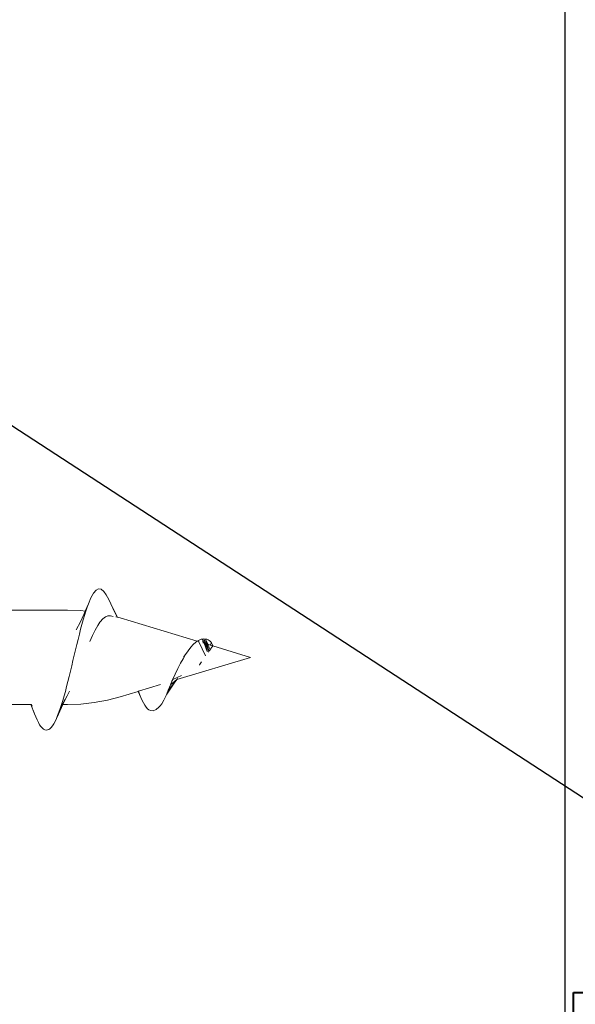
# Model space of a CAD drawing. Header units: millimetres. Extents: x -1898 to 1013, y -439 to 713.
# Tile 27 of 54: x 231 to 246, y 415 to 442. Entities that reach past the tile are written whole.
import ezdxf
from ezdxf import colors
from ezdxf.entities.mleader import LeaderData, LeaderLine
from ezdxf.math import Vec2, Vec3

# ---------------------------------------------------------------- set-up
doc = ezdxf.new("R2010")
doc.units = ezdxf.units.MM
doc.layers.add('ecoteak_profil', color=2, linetype='Continuous')
doc.layers.add('Warstwa 1', color=7, linetype='Continuous')
doc.layers.add('ecoteak_schody', color=7, linetype='Continuous', lineweight=40)
doc.layers.add('G-ANNO-DIMS', color=7, linetype='Continuous', lineweight=9)
doc.styles.add('ID_Arial_skala 1 100', font='arial.ttf', dxfattribs={"height": 25})

# ---------------------------------------------------------------- blocks, each defined once
blk = doc.blocks.new('_Open90')
at = {"color": 0, "linetype": 'ByBlock', "lineweight": -2}
for p, q in [((-0.5, 0.5), (0, 0)), ((0, 0), (-1, 0)), ((0, 0), (-0.5, -0.5))]:
    blk.add_line(p, q, dxfattribs=at)
blk = doc.blocks.new('A$Ccf9743c7')
at = {"layer": 'Warstwa 1', "color": 7, "lineweight": 0, "true_color": 0xffffff}
for points in [[(17.524, 1.35), (17.524, 1.351), (17.413, 1.585), (17.342, 1.714), (17.271, 1.809), (17.202, 1.866), (17.131, 1.878), (17.06, 1.843), (16.99, 1.758), (16.919, 1.635), (16.849, 1.47), (16.76, 1.266), (16.76, 1.266)], [(17.06, 1.843), (16.99, 1.758), (16.919, 1.635), (16.849, 1.468), (16.849, 1.468), (16.76, 1.266), (16.76, 1.266)], [(17.131, 1.878), (17.06, 1.843)], [(17.342, 1.714), (17.271, 1.809), (17.202, 1.866), (17.131, 1.878)], [(17.413, 1.585), (17.342, 1.714)], [(16.849, 1.468), (16.849, 1.468), (16.76, 1.266), (16.76, 1.266)], [(16.778, 1.265), (16.814, 1.37), (16.849, 1.468)], [(16.778, 1.265), (16.778, 1.265), (16.814, 1.37), (16.849, 1.468)], [(16.849, 1.468), (16.849, 1.47)], [(17.524, 1.351), (17.524, 1.351), (17.414, 1.583), (17.413, 1.585)], [(16.76, 1.266), (16.76, 1.266), (16.644, 1.279), (16.278, 1.295), (14.648, 1.295), (14.648, 1.295)], [(16.76, 1.266), (16.76, 1.266), (16.644, 1.279), (16.278, 1.295), (14.648, 1.295), (14.648, 1.295)], [(16.11, -1.307), (16.11, -1.307), (16.11, -1.306), (16.145, -1.191), (16.181, -1.069), (16.216, -0.941), (16.251, -0.809), (16.285, -0.672), (16.321, -0.531), (16.356, -0.386), (16.39, -0.241), (16.426, -0.095), (16.462, 0.052), (16.496, 0.199), (16.531, 0.344), (16.567, 0.489), (16.601, 0.629), (16.636, 0.766), (16.672, 0.899), (16.707, 1.027), (16.743, 1.148), (16.778, 1.263), (16.778, 1.265)], [(16.76, 1.266), (16.76, 1.266), (16.644, 1.279), (16.278, 1.295)], [(16.76, 1.266), (16.72, 1.175), (16.632, 0.973), (16.629, 0.973)], [(16.778, 1.265), (16.76, 1.266)], [(16.778, 1.265), (16.76, 1.266)], [(16.778, 1.265), (16.76, 1.266)], [(17.247, 1.053), (17.318, 1.107)], [(17.318, 1.107), (17.388, 1.135)], [(17.388, 1.135), (17.458, 1.139)], [(17.458, 1.139), (17.527, 1.116)], [(17.524, 1.351), (17.524, 1.351)], [(17.644, 1.101), (17.644, 1.101), (17.524, 1.351)], [(17.653, 1.099), (17.524, 1.35), (17.524, 1.351)], [(17.653, 1.099), (17.653, 1.099), (17.524, 1.35), (17.524, 1.351)], [(17.653, 1.099), (17.653, 1.099), (17.524, 1.351)], [(17.644, 1.101), (17.607, 1.11), (17.607, 1.11)], [(17.653, 1.099), (17.644, 1.101), (17.644, 1.101)], [(19.843, 0.438), (17.726, 1.079), (17.653, 1.099), (17.653, 1.099)], [(17.726, 1.079), (17.653, 1.099), (17.653, 1.099)], [(19.843, 0.438), (19.843, 0.438), (17.726, 1.079), (17.653, 1.099), (17.653, 1.099)], [(16.629, 0.973), (16.629, 0.973), (16.518, 0.752)], [(16.589, 0.88), (16.647, 1.008), (16.647, 1.006), (16.629, 0.973)], [(16.629, 0.973), (16.591, 0.882)], [(16.894, 0.427), (16.965, 0.593), (17.035, 0.741), (17.108, 0.872), (17.167, 0.962)], [(17.167, 0.962), (17.167, 0.962), (17.177, 0.975), (17.247, 1.053)], [(19.17, -0.613), (19.171, -0.612), (19.171, -0.61), (19.237, -0.465), (19.31, -0.314), (19.386, -0.167), (19.452, -0.046), (19.52, 0.068), (19.593, 0.177), (19.669, 0.276), (19.733, 0.349)], [(19.286, -0.62), (21.311, -0.006), (21.311, -0.006), (20.27, 0.309)], [(19.286, -0.62), (21.311, -0.006), (21.311, -0.006), (20.27, 0.309)], [(20.233, 0.396), (20.203, 0.429), (20.173, 0.456), (20.139, 0.475), (20.103, 0.49), (20.066, 0.498), (20.028, 0.501), (19.988, 0.498), (19.949, 0.49), (19.874, 0.459), (19.843, 0.438), (19.843, 0.438)], [(19.874, 0.459), (19.843, 0.438)], [(19.949, 0.49), (19.874, 0.459)], [(19.89, 0.424), (19.89, 0.424), (19.874, 0.459), (19.88, 0.427), (19.88, 0.427)], [(20.068, 0.038), (19.89, 0.424)], [(20.028, 0.501), (19.988, 0.498)], [(20.032, 0.38), (20.032, 0.38), (19.988, 0.498), (20.008, 0.388), (20.008, 0.388)], [(20.082, 0.366), (20.082, 0.366), (20.028, 0.501), (20.063, 0.372)], [(20.082, 0.366), (20.082, 0.366), (20.028, 0.501), (20.063, 0.372), (20.063, 0.372)], [(20.028, 0.501), (20.063, 0.372), (20.063, 0.372)], [(20.119, 0.151), (20.032, 0.38)], [(20.063, 0.372), (20.121, 0.156)], [(20.082, 0.366), (20.063, 0.372), (20.063, 0.372)], [(20.082, 0.366), (20.063, 0.372), (20.063, 0.372)], [(20.082, 0.366), (20.063, 0.372)], [(20.131, 0.352), (20.131, 0.352), (20.066, 0.498), (20.106, 0.36), (20.106, 0.358)], [(20.066, 0.498), (20.106, 0.36), (20.106, 0.358)], [(20.131, 0.352), (20.131, 0.352), (20.066, 0.498)], [(20.131, 0.352), (20.131, 0.352), (20.066, 0.498)], [(20.145, 0.207), (20.145, 0.207), (20.082, 0.366)], [(20.131, 0.352), (20.106, 0.36)], [(20.106, 0.358), (20.148, 0.213), (20.148, 0.213)], [(20.131, 0.352), (20.106, 0.358), (20.106, 0.358)], [(20.169, 0.26), (20.169, 0.26), (20.131, 0.352)], [(20.202, 0.33), (20.202, 0.33), (20.131, 0.352)], [(20.202, 0.33), (20.202, 0.33), (20.131, 0.352), (20.131, 0.352)], [(20.202, 0.33), (20.202, 0.33), (20.131, 0.352), (20.131, 0.352)], [(20.173, 0.456), (20.139, 0.475)], [(20.173, 0.456), (20.139, 0.475)], [(20.165, 0.161), (20.181, 0.183), (20.195, 0.203), (20.203, 0.218), (20.213, 0.229), (20.219, 0.24), (20.228, 0.249), (20.239, 0.267), (20.25, 0.282), (20.258, 0.293), (20.263, 0.303), (20.27, 0.309)], [(20.233, 0.396), (20.233, 0.396), (20.203, 0.429), (20.173, 0.456)], [(20.233, 0.396), (20.233, 0.396), (20.203, 0.429), (20.173, 0.456)], [(20.27, 0.309), (20.27, 0.309), (20.271, 0.314), (20.271, 0.314), (20.233, 0.396), (20.202, 0.33), (20.202, 0.33)], [(20.27, 0.309), (20.27, 0.309), (20.271, 0.314), (20.271, 0.314), (20.233, 0.396), (20.202, 0.33), (20.202, 0.33)], [(20.233, 0.396), (20.202, 0.33), (20.202, 0.33)], [(20.27, 0.309), (20.27, 0.309), (20.202, 0.33)], [(20.27, 0.309), (20.27, 0.309), (20.202, 0.33)], [(20.271, 0.314), (20.271, 0.314), (20.233, 0.396), (20.233, 0.396)], [(20.27, 0.309), (20.27, 0.309), (20.271, 0.314)], [(21.311, -0.006), (21.311, -0.006), (20.27, 0.309)], [(19.593, 0.177), (19.592, 0.177), (19.483, 0.03)], [(19.483, 0.03), (19.483, 0.03)], [(20.165, 0.161), (20.165, 0.161), (20.145, 0.207)], [(20.148, 0.213), (20.165, 0.161), (20.165, 0.161)], [(20.148, 0.137), (20.165, 0.161)], [(20.195, 0.203), (20.195, 0.203), (20.169, 0.26)], [(19.9, -0.216), (19.9, -0.216)], [(19.96, -0.132), (19.942, -0.159), (19.92, -0.186), (19.901, -0.214), (19.901, -0.216)], [(19.901, -0.216), (19.901, -0.216)], [(19.901, -0.216), (19.901, -0.216)], [(19.901, -0.216), (19.901, -0.216)], [(19.17, -0.613), (19.412, -0.505)], [(18.23, -0.94), (18.23, -0.94), (18.834, -0.757)], [(19.006, -1.019), (19.205, -0.716)], [(19.006, -1.019), (19.205, -0.716)], [(19.089, -0.856), (19.205, -0.718), (19.205, -0.716)], [(19.107, -0.76), (19.16, -0.714), (19.16, -0.714)], [(19.148, -0.661), (19.148, -0.661), (19.17, -0.613)], [(19.16, -0.714), (19.249, -0.642), (19.249, -0.642)], [(19.205, -0.716), (19.286, -0.62)], [(19.249, -0.642), (19.262, -0.631), (19.262, -0.631)], [(19.262, -0.631), (19.268, -0.624)], [(19.268, -0.624), (19.268, -0.624), (19.308, -0.591), (19.308, -0.591)], [(19.286, -0.62), (19.286, -0.62), (19.308, -0.591)], [(16.15, -1.293), (16.263, -1.064)], [(16.208, -1.165), (16.263, -1.064), (16.263, -1.064)], [(16.263, -1.064), (16.333, -0.935)], [(17.726, -1.093), (18.217, -0.945)], [(17.726, -1.093), (18.217, -0.945)], [(18.217, -0.945), (18.23, -0.94)], [(18.217, -0.945), (18.217, -0.945), (18.23, -0.94)], [(18.217, -0.945), (18.293, -1.109)], [(18.217, -0.945), (18.293, -1.109)], [(18.217, -0.945), (18.293, -1.109)], [(18.23, -0.94), (18.259, -1.019), (18.293, -1.109), (18.293, -1.109), (18.328, -1.189), (18.398, -1.325), (18.435, -1.378), (18.473, -1.421)], [(18.259, -1.019), (18.293, -1.109), (18.293, -1.109)], [(18.558, -1.468), (18.632, -1.473), (18.709, -1.443), (18.789, -1.381), (18.827, -1.339), (18.865, -1.288), (18.924, -1.181), (19.006, -1.019)], [(18.924, -1.181), (19.006, -1.019)], [(18.924, -1.181), (18.924, -1.18), (18.984, -1.053)], [(18.984, -1.053), (19.006, -1.019), (19.006, -1.019)], [(19.042, -0.911), (19.081, -0.867), (19.081, -0.866)], [(19.081, -0.866), (19.089, -0.858), (19.089, -0.856)], [(13.145, -1.307), (15.264, -1.307)], [(15.264, -1.307), (15.37, -1.556)], [(15.264, -1.307), (15.37, -1.556)], [(15.264, -1.307), (15.37, -1.556)], [(15.264, -1.307), (15.264, -1.307), (15.286, -1.307)], [(15.286, -1.307), (15.301, -1.353)], [(15.286, -1.307), (15.301, -1.353)], [(15.286, -1.307), (15.286, -1.307)], [(16.024, -1.568), (16.143, -1.307)], [(16.024, -1.568), (16.143, -1.307)], [(16.024, -1.568), (16.143, -1.307)], [(16.074, -1.416), (16.076, -1.415), (16.076, -1.415), (16.11, -1.307)], [(16.074, -1.416), (16.132, -1.307)], [(16.074, -1.416), (16.132, -1.307)], [(16.088, -1.416), (16.143, -1.307)], [(16.088, -1.416), (16.143, -1.307)], [(16.088, -1.416), (16.143, -1.307)], [(16.136, -1.307), (16.1, -1.389), (16.1, -1.389)], [(16.136, -1.307), (16.1, -1.389), (16.1, -1.389)], [(16.136, -1.307), (16.1, -1.389), (16.1, -1.389)], [(16.106, -1.375), (16.108, -1.374), (16.137, -1.307)], [(16.106, -1.375), (16.108, -1.374), (16.137, -1.307)], [(16.106, -1.375), (16.106, -1.375), (16.137, -1.307)], [(16.139, -1.307), (16.106, -1.375)], [(16.139, -1.307), (16.106, -1.375)], [(16.139, -1.307), (16.108, -1.374)], [(16.132, -1.307), (16.132, -1.307), (16.15, -1.276), (16.15, -1.276)], [(16.132, -1.307), (16.136, -1.307), (16.136, -1.307)], [(16.15, -1.276), (16.136, -1.307), (16.136, -1.307)], [(16.136, -1.307), (16.137, -1.307), (16.137, -1.307)], [(16.137, -1.307), (16.137, -1.307), (16.151, -1.273)], [(16.137, -1.307), (16.139, -1.307), (16.139, -1.307)], [(16.192, -1.197), (16.139, -1.307), (16.139, -1.307)], [(16.139, -1.307), (16.143, -1.307), (16.143, -1.307)], [(16.143, -1.307), (16.278, -1.307), (16.644, -1.293), (17.011, -1.252), (17.371, -1.186)], [(16.143, -1.307), (16.143, -1.307), (16.15, -1.293)], [(16.143, -1.307), (16.143, -1.307), (16.15, -1.295), (16.15, -1.293)], [(16.15, -1.293), (16.15, -1.293), (16.208, -1.165)], [(16.15, -1.276), (16.151, -1.273), (16.151, -1.273)], [(16.151, -1.273), (16.192, -1.197), (16.192, -1.197)], [(16.192, -1.197), (16.208, -1.167), (16.208, -1.165)], [(16.278, -1.307), (16.644, -1.293), (17.011, -1.252), (17.371, -1.186), (17.726, -1.093)], [(16.278, -1.307), (16.644, -1.293), (17.011, -1.252), (17.371, -1.186)], [(17.371, -1.186), (17.726, -1.093)], [(17.371, -1.186), (17.726, -1.093)], [(15.334, -1.457), (15.37, -1.556), (15.37, -1.556)], [(15.334, -1.457), (15.37, -1.556), (15.37, -1.556)], [(15.37, -1.556), (15.405, -1.645), (15.441, -1.725)], [(15.793, -1.968), (15.829, -1.932), (15.863, -1.888), (15.898, -1.832), (15.934, -1.768), (15.969, -1.692), (16.024, -1.568)], [(15.969, -1.692), (15.971, -1.691), (16.005, -1.61), (16.005, -1.609), (16.005, -1.609), (16.04, -1.515)], [(15.969, -1.692), (16.024, -1.568)], [(15.969, -1.692), (15.971, -1.691), (16.005, -1.61), (16.005, -1.609)], [(15.971, -1.691), (16.022, -1.569)], [(16.084, -1.427), (16.005, -1.609), (16.005, -1.61), (16.022, -1.569), (16.024, -1.568)], [(16.084, -1.427), (16.005, -1.609), (16.005, -1.61), (16.022, -1.569), (16.024, -1.568)], [(16.084, -1.429), (16.005, -1.609)], [(16.005, -1.609), (16.024, -1.568), (16.024, -1.568)], [(16.005, -1.609), (16.005, -1.609)], [(16.022, -1.569), (16.024, -1.568), (16.088, -1.416)], [(16.024, -1.568), (16.024, -1.568), (16.088, -1.416)], [(16.024, -1.568), (16.024, -1.568), (16.088, -1.416)], [(16.1, -1.389), (16.1, -1.389), (16.04, -1.514), (16.04, -1.515)], [(16.1, -1.389), (16.1, -1.389), (16.04, -1.514), (16.04, -1.515)], [(16.1, -1.389), (16.1, -1.389), (16.04, -1.515)], [(16.04, -1.515), (16.084, -1.429), (16.084, -1.427)], [(16.04, -1.515), (16.084, -1.429), (16.084, -1.427)], [(16.04, -1.514), (16.084, -1.427), (16.084, -1.427)], [(16.04, -1.515), (16.04, -1.514)], [(16.04, -1.515), (16.04, -1.515)], [(16.1, -1.389), (16.084, -1.427), (16.084, -1.427)], [(16.1, -1.389), (16.084, -1.427), (16.084, -1.427)], [(16.1, -1.389), (16.084, -1.427), (16.084, -1.429)], [(16.084, -1.427), (16.088, -1.416), (16.088, -1.416)], [(16.084, -1.427), (16.088, -1.416), (16.088, -1.416)], [(16.084, -1.427), (16.088, -1.416), (16.088, -1.416)], [(16.088, -1.416), (16.088, -1.416), (16.106, -1.375)], [(16.088, -1.416), (16.088, -1.416), (16.106, -1.375)], [(16.088, -1.416), (16.088, -1.416), (16.106, -1.375)], [(16.108, -1.374), (16.106, -1.375), (16.1, -1.389)], [(16.106, -1.375), (16.106, -1.375), (16.1, -1.389)], [(16.106, -1.375), (16.106, -1.375), (16.1, -1.389)], [(18.473, -1.421), (18.514, -1.451)], [(18.514, -1.451), (18.558, -1.468)], [(15.441, -1.725), (15.476, -1.796)], [(15.476, -1.796), (15.51, -1.858)], [(15.51, -1.858), (15.546, -1.908)], [(15.898, -1.832), (15.934, -1.768)], [(15.546, -1.908), (15.581, -1.949)], [(15.581, -1.949), (15.617, -1.979), (15.653, -1.998), (15.689, -2.007)], [(15.689, -2.007), (15.722, -2.004)], [(15.722, -2.004), (15.758, -1.992)], [(15.758, -1.992), (15.793, -1.968)]]:
    blk.add_lwpolyline(points, dxfattribs=at)
for points, knots in [([(19.843, 0.438), (19.843, 0.438), (19.803, 0.41), (19.803, 0.41), (19.803, 0.41), (19.733, 0.349), (19.733, 0.349), (19.733, 0.349), (19.733, 0.349), (19.733, 0.349), (19.733, 0.349), (19.733, 0.349), (19.733, 0.349)], [0, 0, 0, 0, 1, 1, 1, 2, 2, 2, 3, 3, 3, 4, 4, 4, 4]), ([(19.988, 0.498), (19.988, 0.498), (19.949, 0.49), (19.949, 0.49), (19.949, 0.49), (19.874, 0.459), (19.874, 0.459), (19.874, 0.459), (19.874, 0.459), (19.874, 0.459), (19.874, 0.459), (19.874, 0.459), (19.874, 0.459), (19.874, 0.459), (19.843, 0.438), (19.843, 0.438), (19.843, 0.438), (19.843, 0.438), (19.843, 0.438)], [0, 0, 0, 0, 1, 1, 1, 2, 2, 2, 3, 3, 3, 4, 4, 4, 5, 5, 5, 6, 6, 6, 6]), ([(20.139, 0.475), (20.139, 0.475), (20.103, 0.49), (20.103, 0.49), (20.103, 0.49), (20.066, 0.498), (20.066, 0.498), (20.066, 0.498), (20.066, 0.498), (20.066, 0.498), (20.066, 0.498), (20.066, 0.498), (20.066, 0.498), (20.066, 0.498), (20.028, 0.501), (20.028, 0.501), (20.028, 0.501), (20.028, 0.501), (20.028, 0.501), (20.028, 0.501), (20.028, 0.501), (20.028, 0.501), (20.028, 0.501), (19.988, 0.498), (19.988, 0.498), (19.988, 0.498), (19.988, 0.498), (19.988, 0.498), (19.988, 0.498), (19.988, 0.498), (19.988, 0.498)], [0, 0, 0, 0, 1, 1, 1, 2, 2, 2, 3, 3, 3, 4, 4, 4, 5, 5, 5, 6, 6, 6, 7, 7, 7, 8, 8, 8, 9, 9, 9, 10, 10, 10, 10]), ([(20.139, 0.475), (20.139, 0.475), (20.103, 0.49), (20.103, 0.49), (20.103, 0.49), (20.066, 0.498), (20.066, 0.498), (20.066, 0.498), (20.066, 0.498), (20.066, 0.498), (20.066, 0.498), (20.066, 0.498), (20.066, 0.498), (20.066, 0.498), (20.028, 0.501), (20.028, 0.501)], [0, 0, 0, 0, 1, 1, 1, 2, 2, 2, 3, 3, 3, 4, 4, 4, 5, 5, 5, 5]), ([(19.461, 0), (19.461, 0), (19.52, 0.068), (19.52, 0.068), (19.52, 0.068), (19.52, 0.068), (19.52, 0.068), (19.52, 0.068), (19.52, 0.068), (19.52, 0.068), (19.52, 0.068), (19.52, 0.068), (19.52, 0.068), (19.52, 0.068), (19.483, 0.03), (19.483, 0.03)], [0, 0, 0, 0, 1, 1, 1, 2, 2, 2, 3, 3, 3, 4, 4, 4, 5, 5, 5, 5]), ([(19.9, -0.216), (19.9, -0.216), (19.9, -0.216), (19.9, -0.216), (19.9, -0.216), (19.901, -0.216), (19.901, -0.216), (19.901, -0.216), (19.901, -0.216), (19.901, -0.216), (19.901, -0.216), (19.901, -0.216), (19.901, -0.216), (19.901, -0.216), (19.901, -0.216), (19.901, -0.216)], [0, 0, 0, 0, 1, 1, 1, 2, 2, 2, 3, 3, 3, 4, 4, 4, 5, 5, 5, 5]), ([(19.107, -0.76), (19.107, -0.76), (19.044, -0.911), (19.044, -0.911), (19.044, -0.911), (19.044, -0.911), (19.044, -0.911), (19.044, -0.911), (19.042, -0.911), (19.042, -0.911), (19.042, -0.911), (18.984, -1.053), (18.984, -1.053), (18.984, -1.053), (18.984, -1.053), (18.984, -1.053), (18.984, -1.053), (18.984, -1.053), (18.984, -1.053)], [0, 0, 0, 0, 1, 1, 1, 2, 2, 2, 3, 3, 3, 4, 4, 4, 5, 5, 5, 6, 6, 6, 6]), ([(19.107, -0.76), (19.107, -0.76), (19.107, -0.76), (19.107, -0.76), (19.107, -0.76), (19.107, -0.76), (19.107, -0.76), (19.107, -0.76), (19.148, -0.661), (19.148, -0.661)], [0, 0, 0, 0, 1, 1, 1, 2, 2, 2, 3, 3, 3, 3]), ([(16.04, -1.515), (16.04, -1.515), (16.04, -1.515), (16.04, -1.515), (16.04, -1.515), (16.04, -1.515), (16.04, -1.515), (16.04, -1.515), (16.074, -1.416), (16.074, -1.416)], [0, 0, 0, 0, 1, 1, 1, 2, 2, 2, 3, 3, 3, 3])]:
    blk.add_open_spline(points, degree=3, knots=knots, dxfattribs=at)

msp = doc.modelspace()

# ---------------------------------------------------------------- linework, layer by layer
at = {"layer": 'ecoteak_profil'}
msp.add_lwpolyline([(215.92, 267.566), (245.875, 267.566), (245.875, 446.07), (215.92, 446.07)], close=True, dxfattribs=at)
at = {"layer": 'ecoteak_schody'}
msp.add_lwpolyline([(-157.991, 115.09), (-34.242, 115.09), (-34.242, 265.06), (246.113, 265.06), (246.113, 415.17), (528.464, 415.17), (528.464, 565.281), (615.611, 565.281)], dxfattribs=at)

# ---------------------------------------------------------------- block references
at = {"layer": 'ecoteak_profil'}
msp.add_blockref('A$Ccf9743c7', (215.92, 424.398), dxfattribs=at)

# ---------------------------------------------------------------- leaders
at = {"layer": 'G-ANNO-DIMS'}
ml = msp.add_multileader_mtext('Standard', dxfattribs=at)
ml.set_content('DESKA\\PLD14022S', color=256, style='ID_Arial_skala 1 100')
ml.set_leader_properties()
ml.set_arrow_properties(name='OPEN90')
ml.build(insert=Vec2(0, 0))
ml.multileader.update_dxf_attribs({"text_right_attachment_type": 6, "dogleg_length": 0.36, "arrow_head_size": 25})
ctx = ml.context
ctx.base_point, ctx.char_height, ctx.arrow_head_size, ctx.landing_gap_size, ctx.plane_origin = Vec3(686.604, 699.831), 25, 25, 0.09, Vec3(149.072, 945.843)
ctx.right_attachment = 6
notes = []
notes.append((ctx, [(0, (1, 1, 0), (196.136, 699.831), (1, 0), 490.467, [(0, [(-26.153, 307.157)], 0, [])])]))
ctx.mtext.insert, ctx.mtext.width, ctx.mtext.flow_direction = Vec3(686.694, 712.544), 137.36357, 5
ml = msp.add_multileader_mtext('Standard', dxfattribs=at)
ml.set_content('DESKA\\PLD14022', color=256, style='ID_Arial_skala 1 100')
ml.set_leader_properties()
ml.set_arrow_properties(name='OPEN90')
ml.build(insert=Vec2(0, 0))
ml.multileader.update_dxf_attribs({"text_right_attachment_type": 6, "dogleg_length": 0.36, "arrow_head_size": 25})
ctx = ml.context
ctx.base_point, ctx.char_height, ctx.arrow_head_size, ctx.landing_gap_size, ctx.plane_origin = Vec3(686.604, 551.171), 25, 25, 0.09, Vec3(149.072, 797.184)
ctx.right_attachment = 6
notes.append((ctx, [(0, (1, 1, 0), (196.136, 551.171), (1, 0), 490.467, [(1, [(88.571, 318.12), (204.168, 401.701)], 0, [])])]))
ctx.mtext.insert, ctx.mtext.flow_direction = Vec3(686.694, 563.884), 5
ml = msp.add_multileader_mtext('Standard', dxfattribs=at)
ml.set_content('KLIPS STARTOWY', color=256, style='ID_Arial_skala 1 100')
ml.set_leader_properties()
ml.set_arrow_properties(name='OPEN90')
ml.build(insert=Vec2(0, 0))
ml.multileader.update_dxf_attribs({"text_right_attachment_type": 6, "dogleg_length": 0.36, "arrow_head_size": 25})
ctx = ml.context
ctx.base_point, ctx.char_height, ctx.arrow_head_size, ctx.landing_gap_size, ctx.plane_origin = Vec3(686.604, 206.178), 25, 25, 0.09, Vec3(528.056, 199.043)
ctx.right_attachment = 6
notes.append((ctx, [(0, (1, 1, 0), (575.12, 206.178), (1, 0), 111.483, [(1, [(193.157, 296.322), (214.821, 441.101)], 0, [])])]))
ctx.mtext.insert, ctx.mtext.flow_direction = Vec3(686.694, 218.892), 5
for ctx, leaders in notes:
    for number, flags, end, landing, length, lines in leaders:
        leader = LeaderData()
        leader.index, (leader.has_last_leader_line, leader.has_dogleg_vector, leader.attachment_direction) = number, flags
        leader.last_leader_point, leader.dogleg_vector, leader.dogleg_length = Vec3(end), Vec3(landing), length
        for number, points, colour, breaks in lines:
            line = LeaderLine()
            line.index, line.vertices, line.color, line.breaks = number, Vec3.list(points), colors.encode_raw_color(colour), breaks
            leader.lines.append(line)
        ctx.leaders.append(leader)

doc.saveas('drawing.dxf')
